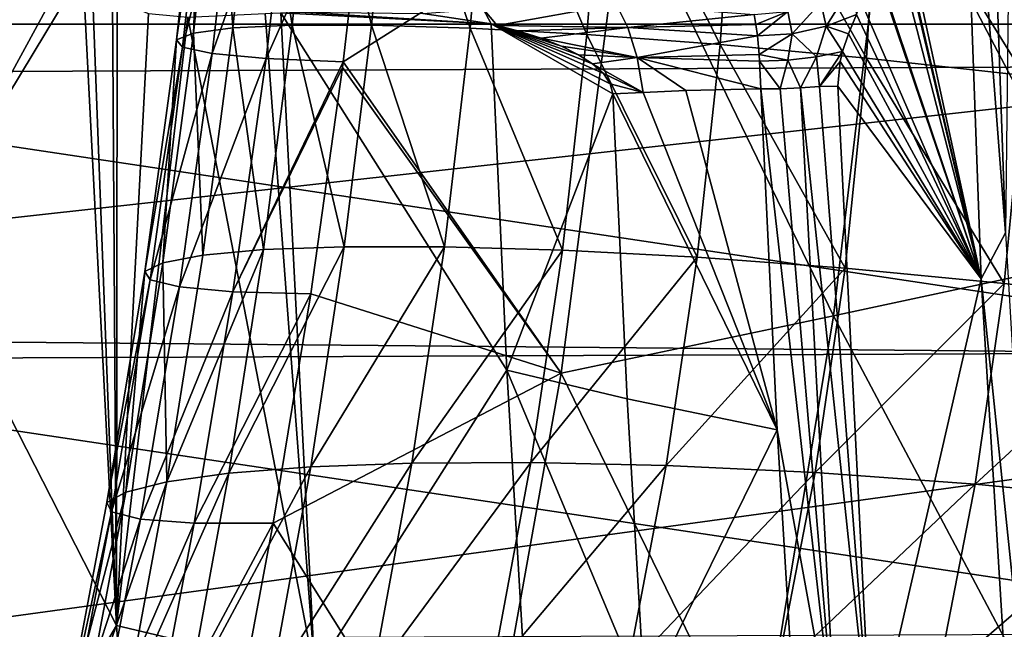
# Model space of a CAD drawing. Header units: metres. Extents: x -160 to 52, y -25 to 25.
# Tile 67 of 168: x -21.65 to -17.97, y -6.51 to -4.24. Entities that reach past the tile are written whole.
import ezdxf

# ---------------------------------------------------------------- set-up
doc = ezdxf.new("R2010")
doc.units = ezdxf.units.M
doc.layers.add('solid_509089_SW0001', color=7, linetype='CONTINUOUS')

msp = doc.modelspace()

# ---------------------------------------------------------------- linework, layer by layer
at = {"layer": 'solid_509089_SW0001'}
for points in [[(-159.199997, -1.424548, -24.458549), (-2.2, -1.424548, -24.458549), (-2.2, -4.25438, -24.12779)], [(-159.199997, -4.25438, -24.12779), (-159.199997, -1.424548, -24.458549), (-2.2, -4.25438, -24.12779)], [(-22.110432, -2.567004, 208.121078), (-21.443218, -4.005851, 207.85997), (-22.019827, -5.063285, 208.555923)], [(-18.049273, -2.54851, 206.582413), (-17.962465, -5.032783, 206.999023), (-18.146635, -2.636544, 206.655029)], [(-17.935171, -2.642921, 206.555511), (-17.962465, -5.032783, 206.999023), (-18.049273, -2.54851, 206.582413)], [(-18.383139, -3.685527, 206.856781), (-18.146635, -2.636544, 206.655029), (-18.053518, -5.205245, 207.101959)], [(-17.962465, -5.032783, 206.999023), (-18.053518, -5.205245, 207.101959), (-18.146635, -2.636544, 206.655029)], [(-26.027721, -3.766787, 158.213913), (-15.095892, -4.247519, 205.050797), (-15.416694, -2.920738, 204.962906)], [(-23.545313, -3.35088, 212.74826), (-16.484461, -4.408525, 246.635269), (-16.434929, -3.320858, 246.872986)], [(-23.545313, -3.35088, 212.74826), (-23.495399, -4.438081, 212.987793), (-16.484461, -4.408525, 246.635269)], [(-20.850832, -4.268307, 30.409178), (-20.760647, -3.417324, 30.588064), (-20.903444, -3.429194, 31.709856)], [(-20.850832, -4.268307, 30.409178), (-20.628479, -4.257667, 29.414434), (-20.760647, -3.417324, 30.588064)], [(-20.628479, -4.257667, 29.414434), (-20.543112, -3.414806, 29.60195), (-20.760647, -3.417324, 30.588064)], [(-20.628479, -4.257667, 29.414434), (-20.331936, -4.258043, 28.529531), (-20.543112, -3.414806, 29.60195)], [(-20.331936, -4.258043, 28.529531), (-20.252888, -3.423175, 28.725527), (-20.543112, -3.414806, 29.60195)], [(-21.060835, -4.313344, 32.803871), (-20.96463, -3.447607, 32.973431), (-20.939804, -3.468562, 34.382938)], [(-21.060835, -4.313344, 32.803871), (-20.996954, -4.287973, 31.536648), (-20.96463, -3.447607, 32.973431)], [(-20.996954, -4.287973, 31.536648), (-20.903444, -3.429194, 31.709856), (-20.96463, -3.447607, 32.973431)], [(-20.996954, -4.287973, 31.536648), (-20.850832, -4.268307, 30.409178), (-20.903444, -3.429194, 31.709856)], [(-20.331936, -4.258043, 28.529531), (-19.963526, -4.269584, 27.746216), (-20.252888, -3.423175, 28.725527)], [(-19.963526, -4.269584, 27.746216), (-19.89176, -3.442235, 27.948336), (-20.252888, -3.423175, 28.725527)], [(-19.963526, -4.269584, 27.746216), (-19.526907, -4.293219, 27.058687), (-19.89176, -3.442235, 27.948336)], [(-19.526907, -4.293219, 27.058687), (-19.463175, -3.472523, 27.26491), (-19.89176, -3.442235, 27.948336)], [(-17.405605, -3.43679, 56.021702), (-17.587612, -5.12507, 55.891415), (-18.396145, -3.586106, 50.487141)], [(-21.038424, -4.339846, 34.216225), (-21.060835, -4.313344, 32.803871), (-20.939804, -3.468562, 34.382938)], [(-21.038424, -4.339846, 34.216225), (-20.939804, -3.468562, 34.382938), (-20.826509, -3.488898, 35.940453)], [(-20.9272, -4.363785, 35.777416), (-21.038424, -4.339846, 34.216225), (-20.826509, -3.488898, 35.940453)], [(-20.9272, -4.363785, 35.777416), (-20.826509, -3.488898, 35.940453), (-20.624489, -3.506873, 37.642582)], [(-19.526907, -4.293219, 27.058687), (-19.029575, -4.329945, 26.464689), (-19.463175, -3.472523, 27.26491)], [(-19.029575, -4.329945, 26.464689), (-18.974482, -3.514715, 26.673422), (-19.463175, -3.472523, 27.26491)], [(-20.726366, -4.382954, 37.486481), (-20.9272, -4.363785, 35.777416), (-20.624489, -3.506873, 37.642582)], [(-20.726366, -4.382954, 37.486481), (-20.624489, -3.506873, 37.642582), (-20.334705, -3.500998, 39.47937)], [(-20.43758, -4.394916, 39.334358), (-20.726366, -4.382954, 37.486481), (-20.334705, -3.500998, 39.47937)], [(-19.386158, -3.730697, 44.952457), (-20.43758, -4.394916, 39.334358), (-20.334705, -3.500998, 39.47937)], [(-19.029575, -4.329945, 26.464689), (-18.481838, -4.380729, 25.960659), (-18.974482, -3.514715, 26.673422)], [(-18.481838, -4.380729, 25.960659), (-18.43572, -3.569435, 26.170372), (-18.974482, -3.514715, 26.673422)], [(-18.481838, -4.380729, 25.960659), (-17.893431, -4.445535, 25.53894), (-18.43572, -3.569435, 26.170372)], [(-17.893431, -4.445535, 25.53894), (-17.856321, -3.636315, 25.748238), (-18.43572, -3.569435, 26.170372)], [(-18.396145, -3.586106, 50.487141), (-18.605633, -5.34314, 50.277542), (-19.386158, -3.730697, 44.952457)], [(-17.587612, -5.12507, 55.891415), (-18.605633, -5.34314, 50.277542), (-18.396145, -3.586106, 50.487141)], [(-18.385653, -3.77562, 206.872818), (-18.383139, -3.685527, 206.856781), (-18.053518, -5.205245, 207.101959)], [(-19.386158, -3.730697, 44.952457), (-19.623159, -5.556776, 44.663551), (-20.43758, -4.394916, 39.334358)], [(-18.605633, -5.34314, 50.277542), (-19.623159, -5.556776, 44.663551), (-19.386158, -3.730697, 44.952457)], [(-25.547457, -5.406996, 158.113846), (-15.095892, -4.247519, 205.050797), (-26.027721, -3.766787, 158.213913)], [(-18.385653, -3.77562, 206.872818), (-18.053518, -5.205245, 207.101959), (-18.38722, -3.792755, 206.876129)], [(-18.38722, -3.792755, 206.876129), (-18.053518, -5.205245, 207.101959), (-18.398207, -3.866495, 206.891464)], [(-18.398207, -3.866495, 206.891464), (-18.053518, -5.205245, 207.101959), (-18.445379, -4.035694, 206.932205)], [(-22.019827, -5.063285, 208.555923), (-21.443218, -4.005851, 207.85997), (-21.411272, -4.055, 207.849808)], [(-18.448568, -4.04441, 206.934494), (-18.053518, -5.205245, 207.101959), (-18.500391, -4.17347, 206.969849)], [(-18.445379, -4.035694, 206.932205), (-18.053518, -5.205245, 207.101959), (-18.448568, -4.04441, 206.934494)], [(-21.285748, -6.499869, 208.43576), (-22.019827, -5.063285, 208.555923), (-21.411272, -4.055, 207.849808)], [(-21.285748, -6.499869, 208.43576), (-21.411272, -4.055, 207.849808), (-21.376015, -4.096206, 207.836395)], [(-21.285748, -6.499869, 208.43576), (-21.376015, -4.096206, 207.836395), (-21.300135, -4.157737, 207.803391)], [(-18.653008, -4.173548, 206.863174), (-18.541285, -4.117863, 206.88916), (-18.633003, -4.262171, 206.945068)], [(-18.541285, -4.117863, 206.88916), (-18.519213, -4.217587, 206.982346), (-18.633003, -4.262171, 206.945068)], [(-21.285748, -6.499869, 208.43576), (-21.300135, -4.157737, 207.803391), (-21.283007, -4.168083, 207.795486)], [(-21.285748, -6.499869, 208.43576), (-21.283007, -4.168083, 207.795486), (-21.16534, -4.214873, 207.738617)], [(-19.861944, -4.258692, 207.270187), (-19.915331, -4.196783, 207.192154), (-19.418001, -4.1801, 206.974472)], [(-19.861944, -4.258692, 207.270187), (-19.418001, -4.1801, 206.974472), (-19.373983, -4.26675, 207.07196)], [(-19.373983, -4.26675, 207.07196), (-19.418001, -4.1801, 206.974472), (-18.901714, -4.217621, 206.875992)], [(-18.775801, -4.207516, 206.858704), (-18.653008, -4.173548, 206.863174), (-18.760355, -4.289878, 206.933441)], [(-18.653008, -4.173548, 206.863174), (-18.633003, -4.262171, 206.945068), (-18.760355, -4.289878, 206.933441)], [(-18.500391, -4.17347, 206.969849), (-18.053518, -5.205245, 207.101959), (-18.519213, -4.217587, 206.982346)], [(-21.285748, -6.499869, 208.43576), (-21.16534, -4.214873, 207.738617), (-21.01862, -4.227777, 207.664261)], [(-20.544559, -6.675005, 208.10968), (-21.285748, -6.499869, 208.43576), (-21.01862, -4.227777, 207.664261)], [(-20.544559, -6.675005, 208.10968), (-21.01862, -4.227777, 207.664261), (-20.729649, -4.213975, 207.528412)], [(-20.544559, -6.675005, 208.10968), (-20.729649, -4.213975, 207.528412), (-20.67063, -4.211754, 207.503708)], [(-20.60033, -4.20938, 207.475571), (-19.885027, -4.253217, 207.273926), (-20.67063, -4.211754, 207.503708)], [(-19.826025, -5.545748, 207.557083), (-20.67063, -4.211754, 207.503708), (-19.885027, -4.253217, 207.273926)], [(-20.544559, -6.675005, 208.10968), (-20.67063, -4.211754, 207.503708), (-19.826025, -5.545748, 207.557083)], [(-20.60033, -4.20938, 207.475571), (-20.140627, -4.214033, 207.327042), (-19.885027, -4.253217, 207.273926)], [(-19.885027, -4.253217, 207.273926), (-20.140627, -4.214033, 207.327042), (-19.915331, -4.196783, 207.192154)], [(-19.885027, -4.253217, 207.273926), (-19.915331, -4.196783, 207.192154), (-19.861944, -4.258692, 207.270187)], [(-19.373983, -4.26675, 207.07196), (-18.901714, -4.217621, 206.875992), (-18.895395, -4.255867, 206.915176)], [(-18.895395, -4.255867, 206.915176), (-18.901714, -4.217621, 206.875992), (-18.775801, -4.207516, 206.858704)], [(-18.895395, -4.255867, 206.915176), (-18.775801, -4.207516, 206.858704), (-18.889959, -4.297784, 206.949661)], [(-18.775801, -4.207516, 206.858704), (-18.760355, -4.289878, 206.933441), (-18.889959, -4.297784, 206.949661)], [(-18.633003, -4.262171, 206.945068), (-18.519213, -4.217587, 206.982346), (-18.548845, -4.290374, 207.002869)], [(-18.519213, -4.217587, 206.982346), (-18.053518, -5.205245, 207.101959), (-18.548845, -4.290374, 207.002869)], [(-159.199997, -4.25438, -24.12779), (-2.2, -4.25438, -24.12779), (-2.2, -7.026679, -23.470743)], [(-159.199997, -7.026679, -23.470743), (-159.199997, -4.25438, -24.12779), (-2.2, -7.026679, -23.470743)], [(-25.547457, -5.406996, 158.113846), (-14.655249, -5.504544, 205.164734), (-15.095892, -4.247519, 205.050797)], [(-20.962734, -5.116806, 30.201633), (-20.850832, -4.268307, 30.409178), (-20.996954, -4.287973, 31.536648)], [(-20.962734, -5.116806, 30.201633), (-20.735704, -5.096001, 29.202564), (-20.850832, -4.268307, 30.409178)], [(-20.735704, -5.096001, 29.202564), (-20.628479, -4.257667, 29.414434), (-20.850832, -4.268307, 30.409178)], [(-20.735704, -5.096001, 29.202564), (-20.433819, -5.08539, 28.314486), (-20.628479, -4.257667, 29.414434)], [(-20.433819, -5.08539, 28.314486), (-20.331936, -4.258043, 28.529531), (-20.628479, -4.257667, 29.414434)], [(-20.433819, -5.08539, 28.314486), (-20.059919, -5.085618, 27.530222), (-20.331936, -4.258043, 28.529531)], [(-20.059919, -5.085618, 27.530222), (-19.963526, -4.269584, 27.746216), (-20.331936, -4.258043, 28.529531)], [(-19.885027, -4.253217, 207.273926), (-19.439669, -4.476553, 207.226349), (-19.430435, -4.513967, 207.232239)], [(-19.826025, -5.545748, 207.557083), (-19.885027, -4.253217, 207.273926), (-19.430435, -4.513967, 207.232239)], [(-19.885027, -4.253217, 207.273926), (-19.861944, -4.258692, 207.270187), (-19.697834, -4.307142, 207.245621)], [(-19.885027, -4.253217, 207.273926), (-19.697834, -4.307142, 207.245621), (-19.622643, -4.336936, 207.235916)], [(-19.885027, -4.253217, 207.273926), (-19.622643, -4.336936, 207.235916), (-19.558699, -4.368461, 207.228958)], [(-19.885027, -4.253217, 207.273926), (-19.558699, -4.368461, 207.228958), (-19.505991, -4.402057, 207.224823)], [(-19.885027, -4.253217, 207.273926), (-19.505991, -4.402057, 207.224823), (-19.465567, -4.438192, 207.223816)], [(-19.885027, -4.253217, 207.273926), (-19.465567, -4.438192, 207.223816), (-19.439669, -4.476553, 207.226349)], [(-19.784918, -4.279106, 207.258179), (-19.861944, -4.258692, 207.270187), (-19.373983, -4.26675, 207.07196)], [(-19.697834, -4.307142, 207.245621), (-19.861944, -4.258692, 207.270187), (-19.784918, -4.279106, 207.258179)], [(-19.697834, -4.307142, 207.245621), (-19.784918, -4.279106, 207.258179), (-19.373983, -4.26675, 207.07196)], [(-19.697834, -4.307142, 207.245621), (-19.373983, -4.26675, 207.07196), (-19.339497, -4.379239, 207.143417)], [(-19.373983, -4.26675, 207.07196), (-18.895395, -4.255867, 206.915176), (-18.889959, -4.297784, 206.949661)], [(-19.339497, -4.379239, 207.143417), (-19.373983, -4.26675, 207.07196), (-18.889959, -4.297784, 206.949661)], [(-18.760355, -4.289878, 206.933441), (-18.633003, -4.262171, 206.945068), (-18.669533, -4.376782, 206.9953)], [(-18.633003, -4.262171, 206.945068), (-18.571236, -4.356787, 207.020844), (-18.669533, -4.376782, 206.9953)], [(-18.633003, -4.262171, 206.945068), (-18.548845, -4.290374, 207.002869), (-18.571236, -4.356787, 207.020844)], [(-21.112555, -5.145331, 31.331976), (-20.996954, -4.287973, 31.536648), (-21.060835, -4.313344, 32.803871)], [(-21.112555, -5.145331, 31.331976), (-20.962734, -5.116806, 30.201633), (-20.996954, -4.287973, 31.536648)], [(-20.059919, -5.085618, 27.530222), (-19.617878, -5.098091, 26.843277), (-19.963526, -4.269584, 27.746216)], [(-19.617878, -5.098091, 26.843277), (-19.526907, -4.293219, 27.058687), (-19.963526, -4.269584, 27.746216)], [(-19.617878, -5.098091, 26.843277), (-19.115122, -5.124222, 26.250584), (-19.526907, -4.293219, 27.058687)], [(-19.115122, -5.124222, 26.250584), (-19.029575, -4.329945, 26.464689), (-19.526907, -4.293219, 27.058687)], [(-19.339497, -4.379239, 207.143417), (-18.889959, -4.297784, 206.949661), (-18.883368, -4.367702, 206.992783)], [(-18.883368, -4.367702, 206.992783), (-18.889959, -4.297784, 206.949661), (-18.760355, -4.289878, 206.933441)], [(-18.883368, -4.367702, 206.992783), (-18.760355, -4.289878, 206.933441), (-18.775717, -4.389033, 206.989334)], [(-18.760355, -4.289878, 206.933441), (-18.669533, -4.376782, 206.9953), (-18.775717, -4.389033, 206.989334)], [(-18.548845, -4.290374, 207.002869), (-18.053518, -5.205245, 207.101959), (-18.571236, -4.356787, 207.020844)], [(-21.179604, -5.177782, 32.601673), (-21.060835, -4.313344, 32.803871), (-21.038424, -4.339846, 34.216225)], [(-21.179604, -5.177782, 32.601673), (-21.112555, -5.145331, 31.331976), (-21.060835, -4.313344, 32.803871)], [(-21.159811, -5.209133, 34.017174), (-21.179604, -5.177782, 32.601673), (-21.038424, -4.339846, 34.216225)], [(-21.159811, -5.209133, 34.017174), (-21.038424, -4.339846, 34.216225), (-20.9272, -4.363785, 35.777416)], [(-19.622643, -4.336936, 207.235916), (-19.697834, -4.307142, 207.245621), (-19.339497, -4.379239, 207.143417)], [(-19.558699, -4.368461, 207.228958), (-19.622643, -4.336936, 207.235916), (-19.339497, -4.379239, 207.143417)], [(-19.115122, -5.124222, 26.250584), (-18.561701, -5.165403, 25.748108), (-19.029575, -4.329945, 26.464689)], [(-18.561701, -5.165403, 25.748108), (-18.481838, -4.380729, 25.960659), (-19.029575, -4.329945, 26.464689)], [(-21.050398, -5.235225, 35.583443), (-21.159811, -5.209133, 34.017174), (-20.9272, -4.363785, 35.777416)], [(-21.050398, -5.235225, 35.583443), (-20.9272, -4.363785, 35.777416), (-20.726366, -4.382954, 37.486481)], [(-19.505991, -4.402057, 207.224823), (-19.558699, -4.368461, 207.228958), (-19.339497, -4.379239, 207.143417)], [(-19.339497, -4.379239, 207.143417), (-18.883368, -4.367702, 206.992783), (-18.881651, -4.392174, 207.00441)], [(-18.883368, -4.367702, 206.992783), (-18.775717, -4.389033, 206.989334), (-18.881651, -4.392174, 207.00441)], [(-18.775717, -4.389033, 206.989334), (-18.669533, -4.376782, 206.9953), (-18.728706, -4.492213, 207.024078)], [(-18.669533, -4.376782, 206.9953), (-18.657804, -4.48754, 207.032562), (-18.728706, -4.492213, 207.024078)], [(-18.669533, -4.376782, 206.9953), (-18.571236, -4.356787, 207.020844), (-18.657804, -4.48754, 207.032562)], [(-18.571236, -4.356787, 207.020844), (-18.580189, -4.393696, 207.030212), (-18.657804, -4.48754, 207.032562)], [(-18.571236, -4.356787, 207.020844), (-18.053518, -5.205245, 207.101959), (-18.580189, -4.393696, 207.030212)], [(-23.495399, -4.438081, 212.987793), (-16.547821, -5.478705, 246.331192), (-16.484461, -4.408525, 246.635269)], [(-20.849979, -5.253361, 37.301468), (-21.050398, -5.235225, 35.583443), (-20.726366, -4.382954, 37.486481)], [(-20.849979, -5.253361, 37.301468), (-20.726366, -4.382954, 37.486481), (-20.43758, -4.394916, 39.334358)], [(-20.440235, -4.415647, 39.330643), (-20.849979, -5.253361, 37.301468), (-20.43758, -4.394916, 39.334358)], [(-20.440235, -4.415647, 39.330643), (-20.559059, -5.261555, 39.165611), (-20.849979, -5.253361, 37.301468)], [(-19.623159, -5.556776, 44.663551), (-20.559059, -5.261555, 39.165611), (-20.440235, -4.415647, 39.330643)], [(-19.623159, -5.556776, 44.663551), (-20.440235, -4.415647, 39.330643), (-20.43758, -4.394916, 39.334358)], [(-19.505991, -4.402057, 207.224823), (-19.339497, -4.379239, 207.143417), (-19.317169, -4.509061, 207.183334)], [(-19.465567, -4.438192, 207.223816), (-19.505991, -4.402057, 207.224823), (-19.317169, -4.509061, 207.183334)], [(-19.339497, -4.379239, 207.143417), (-18.881651, -4.392174, 207.00441), (-18.876831, -4.495821, 207.03743)], [(-19.339497, -4.379239, 207.143417), (-18.876831, -4.495821, 207.03743), (-19.157393, -4.501737, 207.122177)], [(-19.339497, -4.379239, 207.143417), (-19.157393, -4.501737, 207.122177), (-19.317169, -4.509061, 207.183334)], [(-18.881651, -4.392174, 207.00441), (-18.775717, -4.389033, 206.989334), (-18.805136, -4.495087, 207.025864)], [(-18.881651, -4.392174, 207.00441), (-18.805136, -4.495087, 207.025864), (-18.876831, -4.495821, 207.03743)], [(-18.775717, -4.389033, 206.989334), (-18.728706, -4.492213, 207.024078), (-18.805136, -4.495087, 207.025864)], [(-18.580189, -4.393696, 207.030212), (-18.589031, -4.486107, 207.051102), (-18.657804, -4.48754, 207.032562)], [(-18.580189, -4.393696, 207.030212), (-18.053518, -5.205245, 207.101959), (-18.589031, -4.486107, 207.051102)], [(-18.561701, -5.165403, 25.748108), (-17.967155, -5.222075, 25.32802), (-18.481838, -4.380729, 25.960659)], [(-17.967155, -5.222075, 25.32802), (-17.893431, -4.445535, 25.53894), (-18.481838, -4.380729, 25.960659)], [(-23.495399, -4.438081, 212.987793), (-23.431665, -5.507733, 213.293686), (-16.547821, -5.478705, 246.331192)], [(-19.439669, -4.476553, 207.226349), (-19.465567, -4.438192, 207.223816), (-19.317169, -4.509061, 207.183334)], [(-17.967155, -5.222075, 25.32802), (-17.340031, -5.293926, 24.980553), (-17.893431, -4.445535, 25.53894)], [(-19.439669, -4.476553, 207.226349), (-19.317169, -4.509061, 207.183334), (-19.430435, -4.513967, 207.232239)], [(-18.728706, -4.492213, 207.024078), (-18.657804, -4.48754, 207.032562), (-18.463943, -6.988953, 207.702225)], [(-18.657804, -4.48754, 207.032562), (-18.589031, -4.486107, 207.051102), (-18.463943, -6.988953, 207.702225)], [(-18.589031, -4.486107, 207.051102), (-18.053518, -5.205245, 207.101959), (-18.463943, -6.988953, 207.702225)], [(-19.826025, -5.545748, 207.557083), (-19.430435, -4.513967, 207.232239), (-19.376373, -5.653296, 207.491699)], [(-19.317169, -4.509061, 207.183334), (-18.816122, -5.768422, 207.329208), (-19.430435, -4.513967, 207.232239)], [(-19.376373, -5.653296, 207.491699), (-19.430435, -4.513967, 207.232239), (-18.816122, -5.768422, 207.329208)], [(-19.317169, -4.509061, 207.183334), (-19.157393, -4.501737, 207.122177), (-18.816122, -5.768422, 207.329208)], [(-19.157393, -4.501737, 207.122177), (-18.876831, -4.495821, 207.03743), (-18.816122, -5.768422, 207.329208)], [(-18.805136, -4.495087, 207.025864), (-18.592075, -7.001915, 207.680069), (-18.876831, -4.495821, 207.03743)], [(-18.816122, -5.768422, 207.329208), (-18.876831, -4.495821, 207.03743), (-18.592075, -7.001915, 207.680069)], [(-18.805136, -4.495087, 207.025864), (-18.728706, -4.492213, 207.024078), (-18.592075, -7.001915, 207.680069)], [(-18.592075, -7.001915, 207.680069), (-18.728706, -4.492213, 207.024078), (-18.463943, -6.988953, 207.702225)], [(-17.962465, -5.032783, 206.999023), (-17.81949, -7.453824, 207.685196), (-18.053518, -5.205245, 207.101959)], [(-21.285748, -6.499869, 208.43576), (-21.87075, -7.491167, 209.271378), (-22.019827, -5.063285, 208.555923)], [(-21.097027, -5.963184, 29.971626), (-20.735704, -5.096001, 29.202564), (-20.962734, -5.116806, 30.201633)], [(-21.097027, -5.963184, 29.971626), (-20.865675, -5.930763, 28.972244), (-20.735704, -5.096001, 29.202564)], [(-20.865675, -5.930763, 28.972244), (-20.433819, -5.08539, 28.314486), (-20.735704, -5.096001, 29.202564)], [(-20.865675, -5.930763, 28.972244), (-20.559418, -5.906852, 28.085773), (-20.433819, -5.08539, 28.314486)], [(-20.559418, -5.906852, 28.085773), (-20.059919, -5.085618, 27.530222), (-20.433819, -5.08539, 28.314486)], [(-20.559418, -5.906852, 28.085773), (-20.181589, -5.892725, 27.305193), (-20.059919, -5.085618, 27.530222)], [(-20.181589, -5.892725, 27.305193), (-19.617878, -5.098091, 26.843277), (-20.059919, -5.085618, 27.530222)], [(-20.181589, -5.892725, 27.305193), (-19.736259, -5.890336, 26.623041), (-19.617878, -5.098091, 26.843277)], [(-19.736259, -5.890336, 26.623041), (-19.115122, -5.124222, 26.250584), (-19.617878, -5.098091, 26.843277)], [(-21.250563, -6.001134, 31.102074), (-21.112555, -5.145331, 31.331976), (-21.179604, -5.177782, 32.601673)], [(-21.250563, -6.001134, 31.102074), (-21.097027, -5.963184, 29.971626), (-21.112555, -5.145331, 31.331976)], [(-21.097027, -5.963184, 29.971626), (-20.962734, -5.116806, 30.201633), (-21.112555, -5.145331, 31.331976)], [(-19.736259, -5.890336, 26.623041), (-19.230635, -5.90161, 26.035154), (-19.115122, -5.124222, 26.250584)], [(-19.230635, -5.90161, 26.035154), (-18.561701, -5.165403, 25.748108), (-19.115122, -5.124222, 26.250584)], [(-17.587612, -5.12507, 55.891415), (-17.836508, -6.790958, 55.722927), (-18.605633, -5.34314, 50.277542)], [(-21.320841, -6.040374, 32.37278), (-21.179604, -5.177782, 32.601673), (-21.159811, -5.209133, 34.017174)], [(-21.320841, -6.040374, 32.37278), (-21.250563, -6.001134, 31.102074), (-21.179604, -5.177782, 32.601673)], [(-19.230635, -5.90161, 26.035154), (-18.674091, -5.928468, 25.536686), (-18.561701, -5.165403, 25.748108)], [(-18.674091, -5.928468, 25.536686), (-17.967155, -5.222075, 25.32802), (-18.561701, -5.165403, 25.748108)], [(-21.303503, -6.075529, 33.791107), (-21.320841, -6.040374, 32.37278), (-21.159811, -5.209133, 34.017174)], [(-21.303503, -6.075529, 33.791107), (-21.159811, -5.209133, 34.017174), (-21.050398, -5.235225, 35.583443)], [(-18.674091, -5.928468, 25.536686), (-18.0756, -5.97196, 25.119579), (-17.967155, -5.222075, 25.32802)], [(-18.463943, -6.988953, 207.702225), (-18.053518, -5.205245, 207.101959), (-17.900234, -7.703585, 207.837662)], [(-18.0756, -5.97196, 25.119579), (-17.340031, -5.293926, 24.980553), (-17.967155, -5.222075, 25.32802)], [(-17.81949, -7.453824, 207.685196), (-17.900234, -7.703585, 207.837662), (-18.053518, -5.205245, 207.101959)], [(-21.19536, -6.102026, 35.362988), (-21.303503, -6.075529, 33.791107), (-21.050398, -5.235225, 35.583443)], [(-21.19536, -6.102026, 35.362988), (-21.050398, -5.235225, 35.583443), (-20.849979, -5.253361, 37.301468)], [(-20.994417, -6.11666, 37.090961), (-21.19536, -6.102026, 35.362988), (-20.849979, -5.253361, 37.301468)], [(-20.994417, -6.11666, 37.090961), (-20.849979, -5.253361, 37.301468), (-20.559059, -5.261555, 39.165611)], [(-20.700048, -6.116824, 38.972103), (-20.994417, -6.11666, 37.090961), (-20.559059, -5.261555, 39.165611)], [(-19.623159, -5.556776, 44.663551), (-20.700048, -6.116824, 38.972103), (-20.559059, -5.261555, 39.165611)], [(-18.0756, -5.97196, 25.119579), (-17.44334, -6.032437, 24.774164), (-17.340031, -5.293926, 24.980553)], [(-18.605633, -5.34314, 50.277542), (-18.889061, -7.060052, 50.0065), (-19.623159, -5.556776, 44.663551)], [(-17.836508, -6.790958, 55.722927), (-18.889061, -7.060052, 50.0065), (-18.605633, -5.34314, 50.277542)], [(-24.9105, -6.907863, 157.981125), (-14.655249, -5.504544, 205.164734), (-25.547457, -5.406996, 158.113846)], [(-23.431665, -5.507733, 213.293686), (-16.624737, -6.527037, 245.962051), (-16.547821, -5.478705, 246.331192)], [(-24.9105, -6.907863, 157.981125), (-14.092118, -6.712229, 205.303284), (-14.655249, -5.504544, 205.164734)], [(-23.431665, -5.507733, 213.293686), (-23.354382, -6.555418, 213.664581), (-16.624737, -6.527037, 245.962051)], [(-19.623159, -5.556776, 44.663551), (-19.94128, -7.32616, 44.289997), (-20.700048, -6.116824, 38.972103)], [(-20.544559, -6.675005, 208.10968), (-19.826025, -5.545748, 207.557083), (-19.751574, -6.818967, 207.914398)], [(-18.889061, -7.060052, 50.0065), (-19.94128, -7.32616, 44.289997), (-19.623159, -5.556776, 44.663551)], [(-19.826025, -5.545748, 207.557083), (-19.376373, -5.653296, 207.491699), (-19.310286, -6.777151, 207.808868)], [(-19.751574, -6.818967, 207.914398), (-19.826025, -5.545748, 207.557083), (-19.310286, -6.777151, 207.808868)], [(-19.310286, -6.777151, 207.808868), (-19.376373, -5.653296, 207.491699), (-18.816122, -5.768422, 207.329208)], [(-19.310286, -6.777151, 207.808868), (-18.816122, -5.768422, 207.329208), (-18.740414, -7.022016, 207.692902)], [(-18.740414, -7.022016, 207.692902), (-18.816122, -5.768422, 207.329208), (-18.592075, -7.001915, 207.680069)], [(-21.019211, -6.76309, 28.729372), (-20.559418, -5.906852, 28.085773), (-20.865675, -5.930763, 28.972244)], [(-21.019211, -6.76309, 28.729372), (-20.709665, -6.724251, 27.848589), (-20.559418, -5.906852, 28.085773)], [(-20.709665, -6.724251, 27.848589), (-20.181589, -5.892725, 27.305193), (-20.559418, -5.906852, 28.085773)], [(-20.709665, -6.724251, 27.848589), (-20.329365, -6.693504, 27.075546), (-20.181589, -5.892725, 27.305193)], [(-20.329365, -6.693504, 27.075546), (-19.736259, -5.890336, 26.623041), (-20.181589, -5.892725, 27.305193)], [(-20.329365, -6.693504, 27.075546), (-19.88257, -6.67341, 26.401657), (-19.736259, -5.890336, 26.623041)], [(-19.88257, -6.67341, 26.401657), (-19.230635, -5.90161, 26.035154), (-19.736259, -5.890336, 26.623041)], [(-19.88257, -6.67341, 26.401657), (-19.37615, -6.666491, 25.821476), (-19.230635, -5.90161, 26.035154)], [(-19.37615, -6.666491, 25.821476), (-18.674091, -5.928468, 25.536686), (-19.230635, -5.90161, 26.035154)], [(-21.254219, -6.808006, 29.725491), (-20.865675, -5.930763, 28.972244), (-21.097027, -5.963184, 29.971626)], [(-21.254219, -6.808006, 29.725491), (-21.019211, -6.76309, 28.729372), (-20.865675, -5.930763, 28.972244)], [(-19.37615, -6.666491, 25.821476), (-18.818501, -6.675278, 25.329082), (-18.674091, -5.928468, 25.536686)], [(-18.818501, -6.675278, 25.329082), (-18.0756, -5.97196, 25.119579), (-18.674091, -5.928468, 25.536686)], [(-21.411072, -6.85549, 30.853399), (-21.097027, -5.963184, 29.971626), (-21.250563, -6.001134, 31.102074)], [(-21.411072, -6.85549, 30.853399), (-21.254219, -6.808006, 29.725491), (-21.097027, -5.963184, 29.971626)], [(-18.818501, -6.675278, 25.329082), (-18.217745, -6.701546, 24.916122), (-18.0756, -5.97196, 25.119579)], [(-18.217745, -6.701546, 24.916122), (-17.44334, -6.032437, 24.774164), (-18.0756, -5.97196, 25.119579)], [(-21.484211, -6.90089, 32.123363), (-21.250563, -6.001134, 31.102074), (-21.320841, -6.040374, 32.37278)], [(-21.484211, -6.90089, 32.123363), (-21.411072, -6.85549, 30.853399), (-21.250563, -6.001134, 31.102074)], [(-18.217745, -6.701546, 24.916122), (-17.581524, -6.74645, 24.57313), (-17.44334, -6.032437, 24.774164)], [(-21.484211, -6.90089, 32.123363), (-21.320841, -6.040374, 32.37278), (-21.303503, -6.075529, 33.791107)], [(-21.468817, -6.938562, 33.543526), (-21.484211, -6.90089, 32.123363), (-21.303503, -6.075529, 33.791107)], [(-21.468817, -6.938562, 33.543526), (-21.303503, -6.075529, 33.791107), (-21.19536, -6.102026, 35.362988)], [(-21.361181, -6.963568, 35.120529), (-21.468817, -6.938562, 33.543526), (-21.19536, -6.102026, 35.362988)], [(-21.361181, -6.963568, 35.120529), (-21.19536, -6.102026, 35.362988), (-20.994417, -6.11666, 37.090961)], [(-21.158712, -6.972184, 36.85815), (-21.361181, -6.963568, 35.120529), (-20.994417, -6.11666, 37.090961)], [(-21.158712, -6.972184, 36.85815), (-20.994417, -6.11666, 37.090961), (-20.700048, -6.116824, 38.972103)], [(-20.820381, -6.762566, 38.808777), (-21.158712, -6.972184, 36.85815), (-20.700048, -6.116824, 38.972103)], [(-19.94128, -7.32616, 44.289997), (-20.820381, -6.762566, 38.808777), (-20.700048, -6.116824, 38.972103)], [(-21.285748, -6.499869, 208.43576), (-21.107313, -8.862812, 209.292114), (-21.87075, -7.491167, 209.271378)], [(-20.544559, -6.675005, 208.10968), (-21.107313, -8.862812, 209.292114), (-21.285748, -6.499869, 208.43576)]]:
    msp.add_3dface(points, dxfattribs=at)

doc.saveas('drawing.dxf')
